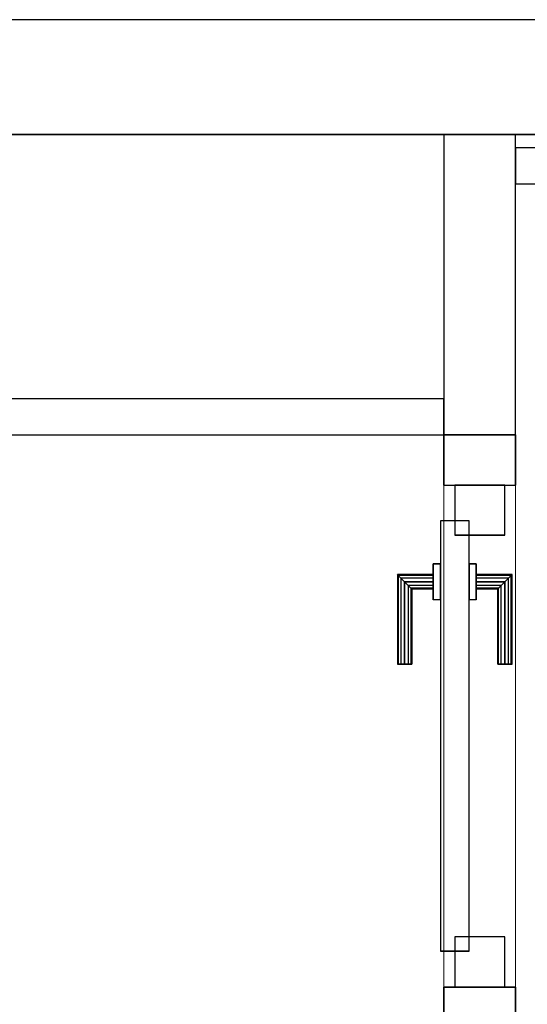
# Model space of a CAD drawing. Header units: metres. Extents: x 397.7 to 427.5, y 12.7 to 28.4.
# Tile 99 of 139: x 408.3 to 409, y 26.9 to 28.2. Entities that reach past the tile are written whole.
import ezdxf

# ---------------------------------------------------------------- set-up
doc = ezdxf.new("R2010")
doc.units = ezdxf.units.M
doc.layers.add('01_CARPINTERIA', color=5, linetype='Continuous', lineweight=25, true_color=0x0000ff)
doc.layers.add('01_SUELOS', color=7, linetype='Continuous', lineweight=25, true_color=0x007f00)
for name, color, linetype, lineweight in [('A-GENM-____-OTLN', 7, 'Continuous', 18), ('A-WALL-____-MCUT', 7, 'Continuous', 25), ('A-WALL-____-OTLN', 7, 'Continuous', 25)]:
    doc.layers.add(name, color=color, linetype=linetype, lineweight=lineweight)

# ---------------------------------------------------------------- blocks, each defined once
blk = doc.blocks.new('Family - Evans P2-152752-05_CLI_AIGUA_P2')
at = {"layer": 'A-WALL-____-MCUT', "color": 253, "true_color": 0xaaaaaa}
for p, q in [((0.95, 0.1), (0.799, 0.1)), ((0.95, 0), (0.95, 0.1)), ((1.65, 0.1), (1.65, 0)), ((1.72, 0.1), (1.65, 0.1)), ((1.72, 0), (1.72, 0.1)), ((0.799, 0), (0.95, 0)), ((1.65, 0), (1.72, 0))]:
    blk.add_line(p, q, dxfattribs=at)
at = {"layer": 'A-WALL-____-OTLN', "color": 253, "true_color": 0xaaaaaa}
for p, q in [((0.799, 0.1), (0.95, 0.1)), ((0.95, 0.1), (0.95, 0)), ((1.65, 0.1), (1.65, 0)), ((1.65, 0.1), (1.72, 0.1)), ((1.72, 0.1), (1.72, 0)), ((0.95, 0), (0.799, 0)), ((1.72, 0), (1.65, 0))]:
    blk.add_line(p, q, dxfattribs=at)
at = {"layer": 'A-WALL-____-OTLN', "color": 253, "lineweight": 18, "true_color": 0xaaaaaa}
blk.add_line((0, 0), (1.72, 0), dxfattribs=at)
blk = doc.blocks.new('Family - Vano puerta-152756-05_CLI_AIGUA_P2')
at = {"layer": 'A-GENM-____-OTLN', "color": 253, "true_color": 0xaaaaaa}
for p, q in [((408.987, 27.5795), (408.887, 27.5795)), ((408.887, 27.5795), (408.887, 26.8795)), ((408.987, 27.5795), (408.887, 27.5795)), ((408.887, 26.8795), (408.887, 27.5795)), ((408.987, 26.8795), (408.987, 27.5795)), ((408.987, 27.5795), (408.987, 26.8795)), ((408.887, 26.8795), (408.987, 26.8795)), ((408.987, 26.8795), (408.887, 26.8795))]:
    blk.add_line(p, q, dxfattribs=at)
blk = doc.blocks.new('Family - LONDR55-XX_ZZ-ARQ-CAA-M3D-Londres55-152793-05_CLI_AIGUA_P2')
at = {"layer": '01_SUELOS', "color": 9, "true_color": 0xaad4aa}
for p, q in [((12.3798, 14.9476), (2.9616, 14.9476)), ((2.9616, 14.9476), (12.3798, 14.9476))]:
    blk.add_line(p, q, dxfattribs=at)
blk = doc.blocks.new('Family - Evans P2-152905-05_CLI_AIGUA_P2')
at = {"layer": 'A-WALL-____-MCUT', "color": 253, "true_color": 0xaaaaaa}
for p, q in [((2.89, 0.05), (0, 0.05)), ((2.89, 0), (2.89, 0.05)), ((0, 0), (2.89, 0))]:
    blk.add_line(p, q, dxfattribs=at)
at = {"layer": 'A-WALL-____-OTLN', "color": 253, "true_color": 0xaaaaaa}
for p, q in [((2.89, 0.05), (0, 0.05)), ((2.89, 0), (2.89, 0.05)), ((0, 0), (2.89, 0))]:
    blk.add_line(p, q, dxfattribs=at)
at = {"layer": 'A-WALL-____-OTLN', "color": 253, "lineweight": 18, "true_color": 0xaaaaaa}
blk.add_line((0, 0), (2.8905, 0), dxfattribs=at)
blk = doc.blocks.new('Family - Evans P2-153127-05_CLI_AIGUA_P2')
at = {"layer": 'A-WALL-____-MCUT', "color": 253, "true_color": 0xaaaaaa}
for p, q in [((25.5877, 0.16), (0.0332, 0.16)), ((0, 0), (25.556, 0))]:
    blk.add_line(p, q, dxfattribs=at)
at = {"layer": 'A-WALL-____-OTLN', "color": 253, "true_color": 0xaaaaaa}
for p, q in [((25.5877, 0.16), (0.0332, 0.16)), ((0, 0), (25.556, 0))]:
    blk.add_line(p, q, dxfattribs=at)
at = {"layer": 'A-WALL-____-OTLN', "color": 253, "lineweight": 18, "true_color": 0xaaaaaa}
blk.add_line((0, 0), (25.556, 0), dxfattribs=at)
blk = doc.blocks.new('Family - Evans P2-153277-05_CLI_AIGUA_P2')
at = {"layer": 'A-WALL-____-MCUT', "color": 253, "true_color": 0xaaaaaa}
for p, q in [((0.4188, 0.1), (0, 0.1)), ((0, 0.1), (0, 0)), ((0.4188, 0), (0.4188, 0.1)), ((0, 0), (0.4188, 0))]:
    blk.add_line(p, q, dxfattribs=at)
at = {"layer": 'A-WALL-____-OTLN', "color": 253, "true_color": 0xaaaaaa}
for p, q in [((0.4188, 0.1), (0, 0.1)), ((0, 0.1), (0, 0)), ((0.4188, 0), (0.4188, 0.1)), ((0, 0), (0.4188, 0))]:
    blk.add_line(p, q, dxfattribs=at)
at = {"layer": 'A-WALL-____-OTLN', "color": 253, "lineweight": 18, "true_color": 0xaaaaaa}
blk.add_line((0, 0), (0.4188, 0), dxfattribs=at)
blk = doc.blocks.new('Family - LONDR55-XX_ZZ-ARQ-CAA-M3D-Londres55-153331-05_CLI_AIGUA_P2')
at = {"layer": '01_CARPINTERIA', "color": 161, "true_color": 0xaaaaff}
for p, q in [((0.45, 0.1487), (0.45, 0.15)), ((0.45, 0.15), (0.45, 0.1487)), ((0.575, 0.15), (0.45, 0.15)), ((0.45, 0.145), (0.45, 0.1487)), ((0.45, 0.1487), (0.45, 0.145)), ((0.5737, 0.1487), (0.45, 0.1487)), ((0.5737, 0.1487), (0.45, 0.1487)), ((0.45, 0.14), (0.45, 0.145)), ((0.45, 0.145), (0.45, 0.14)), ((0.57, 0.145), (0.45, 0.145)), ((0.57, 0.145), (0.45, 0.145)), ((0.45, 0.135), (0.45, 0.14)), ((0.45, 0.14), (0.45, 0.135)), ((0.45, 0.14), (0.565, 0.14)), ((0.565, 0.14), (0.45, 0.14)), ((0.56, 0.135), (0.565, 0.14)), ((0.565, 0.14), (0.56, 0.135)), ((0.57, 0.145), (0.565, 0.14)), ((0.565, 0.14), (0.57, 0.145)), ((0.565, 0.14), (0.565, 0.1)), ((0.565, 0.1), (0.565, 0.14)), ((0.5737, 0.1487), (0.57, 0.145)), ((0.57, 0.145), (0.5737, 0.1487)), ((0.57, 0.1), (0.57, 0.145)), ((0.57, 0.1), (0.57, 0.145)), ((0.575, 0.15), (0.5737, 0.1487)), ((0.5737, 0.1487), (0.575, 0.15)), ((0.5737, 0.1), (0.5737, 0.1487)), ((0.5737, 0.1), (0.5737, 0.1487)), ((0.575, 0.1), (0.575, 0.15)), ((0.45, 0.135), (0.45, 0.1313)), ((0.45, 0.1313), (0.45, 0.135)), ((0.56, 0.135), (0.45, 0.135)), ((0.56, 0.135), (0.45, 0.135)), ((0.45, 0.1313), (0.45, 0.13)), ((0.45, 0.13), (0.45, 0.1313)), ((0.5563, 0.1313), (0.45, 0.1313)), ((0.5563, 0.1313), (0.45, 0.1313)), ((0.555, 0.13), (0.45, 0.13)), ((0.555, 0.13), (0.5563, 0.1313)), ((0.5563, 0.1313), (0.555, 0.13)), ((0.555, 0.1), (0.555, 0.13)), ((0.5563, 0.1313), (0.56, 0.135)), ((0.56, 0.135), (0.5563, 0.1313)), ((0.5563, 0.1), (0.5563, 0.1313)), ((0.5563, 0.1), (0.5563, 0.1313)), ((0.56, 0.1), (0.56, 0.135)), ((0.56, 0.1), (0.56, 0.135)), ((0.59, 0.1), (0.54, 0.1)), ((0.54, 0.1), (0.59, 0.1)), ((0.54, 0.09), (0.54, 0.1)), ((0.54, 0.09), (0.54, 0.1)), ((0.5563, 0.1), (0.555, 0.1)), ((0.555, 0.1), (0.5563, 0.1)), ((0.56, 0.1), (0.5563, 0.1)), ((0.5563, 0.1), (0.56, 0.1)), ((0.565, 0.1), (0.56, 0.1)), ((0.56, 0.1), (0.565, 0.1)), ((0.57, 0.1), (0.565, 0.1)), ((0.565, 0.1), (0.57, 0.1)), ((0.57, 0.1), (0.5737, 0.1)), ((0.5737, 0.1), (0.57, 0.1)), ((0.5737, 0.1), (0.575, 0.1)), ((0.575, 0.1), (0.5737, 0.1)), ((0.59, 0.09), (0.59, 0.1)), ((0.59, 0.1), (0.59, 0.09)), ((0.65, 0.09), (0.05, 0.09)), ((0.05, 0.09), (0.05, 0.05)), ((0.65, 0.09), (0.05, 0.09)), ((0.05, 0.05), (0.05, 0.09)), ((0.59, 0.09), (0.54, 0.09)), ((0.54, 0.09), (0.59, 0.09)), ((0.65, 0.05), (0.65, 0.09)), ((0.65, 0.05), (0.65, 0.09)), ((0.07, 0.07), (0, 0.07)), ((0, 0.07), (0, 0)), ((0.07, 0.07), (0, 0.07)), ((0, 0), (0, 0.07)), ((0.07, 0), (0.07, 0.07)), ((0.07, 0), (0.07, 0.07)), ((0.7, 0.07), (0.63, 0.07)), ((0.63, 0.07), (0.63, 0)), ((0.7, 0.07), (0.63, 0.07)), ((0.63, 0), (0.63, 0.07)), ((0.7, 0), (0.7, 0.07)), ((0.7, 0), (0.7, 0.07)), ((0.05, 0.05), (0.65, 0.05)), ((0.05, 0.05), (0.65, 0.05)), ((0.54, 0.05), (0.59, 0.05)), ((0.59, 0.05), (0.54, 0.05)), ((0.54, 0.04), (0.54, 0.05)), ((0.54, 0.04), (0.54, 0.05)), ((0.59, 0.04), (0.59, 0.05)), ((0.59, 0.05), (0.59, 0.04)), ((0.54, 0.04), (0.59, 0.04)), ((0.59, 0.04), (0.54, 0.04)), ((0.5563, 0.04), (0.555, 0.04)), ((0.555, 0.04), (0.5563, 0.04)), ((0.555, 0.01), (0.555, 0.04)), ((0.56, 0.04), (0.5563, 0.04)), ((0.5563, 0.04), (0.56, 0.04)), ((0.5563, 0.0087), (0.5563, 0.04)), ((0.5563, 0.0087), (0.5563, 0.04)), ((0.56, 0.04), (0.565, 0.04)), ((0.565, 0.04), (0.56, 0.04)), ((0.56, 0.005), (0.56, 0.04)), ((0.56, 0.005), (0.56, 0.04)), ((0.565, 0.04), (0.57, 0.04)), ((0.57, 0.04), (0.565, 0.04)), ((0.565, 0.04), (0.565, 0)), ((0.565, 0), (0.565, 0.04)), ((0.57, 0.04), (0.5737, 0.04)), ((0.5737, 0.04), (0.57, 0.04)), ((0.57, -0.005), (0.57, 0.04)), ((0.57, -0.005), (0.57, 0.04)), ((0.5737, 0.04), (0.575, 0.04)), ((0.575, 0.04), (0.5737, 0.04)), ((0.5737, -0.0087), (0.5737, 0.04)), ((0.5737, -0.0087), (0.5737, 0.04)), ((0.575, -0.01), (0.575, 0.04)), ((0, 0), (0.07, 0)), ((0, 0), (0.07, 0)), ((0.45, 0.0087), (0.45, 0.01)), ((0.45, 0.01), (0.45, 0.0087)), ((0.45, 0.01), (0.555, 0.01)), ((0.45, 0.005), (0.45, 0.0087)), ((0.45, 0.0087), (0.45, 0.005)), ((0.45, 0.0087), (0.5563, 0.0087)), ((0.45, 0.0087), (0.5563, 0.0087)), ((0.45, 0), (0.45, 0.005)), ((0.45, 0.005), (0.45, 0)), ((0.45, 0.005), (0.56, 0.005)), ((0.45, 0.005), (0.56, 0.005)), ((0.45, -0.005), (0.45, 0)), ((0.45, 0), (0.45, -0.005)), ((0.565, 0), (0.45, 0)), ((0.45, 0), (0.565, 0)), ((0.5563, 0.0087), (0.555, 0.01)), ((0.555, 0.01), (0.5563, 0.0087)), ((0.56, 0.005), (0.5563, 0.0087)), ((0.5563, 0.0087), (0.56, 0.005)), ((0.565, 0), (0.56, 0.005)), ((0.56, 0.005), (0.565, 0)), ((0.565, 0), (0.57, -0.005)), ((0.63, 0), (0.7, 0)), ((0.63, 0), (0.7, 0)), ((0.45, -0.005), (0.45, -0.0087)), ((0.45, -0.0087), (0.45, -0.005)), ((0.45, -0.005), (0.57, -0.005)), ((0.45, -0.005), (0.57, -0.005)), ((0.45, -0.0087), (0.45, -0.01)), ((0.45, -0.01), (0.45, -0.0087)), ((0.45, -0.0087), (0.5737, -0.0087)), ((0.45, -0.0087), (0.5737, -0.0087)), ((0.45, -0.01), (0.575, -0.01)), ((0.57, -0.005), (0.565, 0)), ((0.57, -0.005), (0.5737, -0.0087)), ((0.5737, -0.0087), (0.57, -0.005)), ((0.5737, -0.0087), (0.575, -0.01)), ((0.575, -0.01), (0.5737, -0.0087))]:
    blk.add_line(p, q, dxfattribs=at)
blk = doc.blocks.new('Family - Porta P2-153332-05_CLI_AIGUA_P2')
blk.add_blockref('Family - LONDR55-XX_ZZ-ARQ-CAA-M3D-Londres55-153331-05_CLI_AIGUA_P2', (0, 0))
blk = doc.blocks.new('Family - Evans P2-153337-05_CLI_AIGUA_P2')
at = {"layer": 'A-WALL-____-MCUT', "color": 253, "true_color": 0xaaaaaa}
for p, q in [((1.69, 0.05), (0, 0.05)), ((0, 0.05), (0, 0)), ((0, 0), (1.69, 0))]:
    blk.add_line(p, q, dxfattribs=at)
at = {"layer": 'A-WALL-____-OTLN', "color": 253, "true_color": 0xaaaaaa}
for p, q in [((1.69, 0.05), (0, 0.05)), ((0, 0.05), (0, 0)), ((0, 0), (1.69, 0))]:
    blk.add_line(p, q, dxfattribs=at)
at = {"layer": 'A-WALL-____-OTLN', "color": 253, "lineweight": 18, "true_color": 0xaaaaaa}
blk.add_line((0, 0), (1.69, 0), dxfattribs=at)
blk = doc.blocks.new('LONDR55-XX_ZZ-ARQ-CAA-M3D-Londres55_ifc-1-05_CLI_AIGUA_P2')
at = {"layer": '01_CARPINTERIA', "color": 253, "lineweight": 18, "true_color": 0xaaaaaa, "rotation": 90}
blk.add_blockref('Family - Porta P2-153332-05_CLI_AIGUA_P2', (408.972, 26.8795), dxfattribs=at)
at = {"layer": '01_SUELOS', "color": 253, "lineweight": 18, "true_color": 0xaaaaaa}
blk.add_blockref('Family - LONDR55-XX_ZZ-ARQ-CAA-M3D-Londres55-152793-05_CLI_AIGUA_P2', (398.2971, 13.1206), dxfattribs=at)
at = {"layer": 'A-GENM-____-OTLN', "color": 253, "lineweight": 18, "true_color": 0xaaaaaa}
blk.add_blockref('Family - Vano puerta-152756-05_CLI_AIGUA_P2', (0, 0), dxfattribs=at)
at = {"layer": 'A-WALL-____-OTLN', "color": 253, "lineweight": 18, "true_color": 0xaaaaaa}
for name, p, rotation in [('Family - Evans P2-153127-05_CLI_AIGUA_P2', (426.8464, 28.2282), 180), ('Family - Evans P2-153277-05_CLI_AIGUA_P2', (408.987, 27.6495), 90), ('Family - Evans P2-152752-05_CLI_AIGUA_P2', (408.987, 25.9295), 90)]:
    blk.add_blockref(name, p, dxfattribs=dict(at, rotation=rotation))
for name, p in [('Family - Evans P2-153337-05_CLI_AIGUA_P2', (408.987, 27.9995)), ('Family - Evans P2-152905-05_CLI_AIGUA_P2', (405.997, 27.6495))]:
    blk.add_blockref(name, p, dxfattribs=at)

msp = doc.modelspace()

# ---------------------------------------------------------------- block references
at = {"lineweight": 5}
msp.add_blockref('LONDR55-XX_ZZ-ARQ-CAA-M3D-Londres55_ifc-1-05_CLI_AIGUA_P2', (0, 0), dxfattribs=at)

doc.saveas('drawing.dxf')
